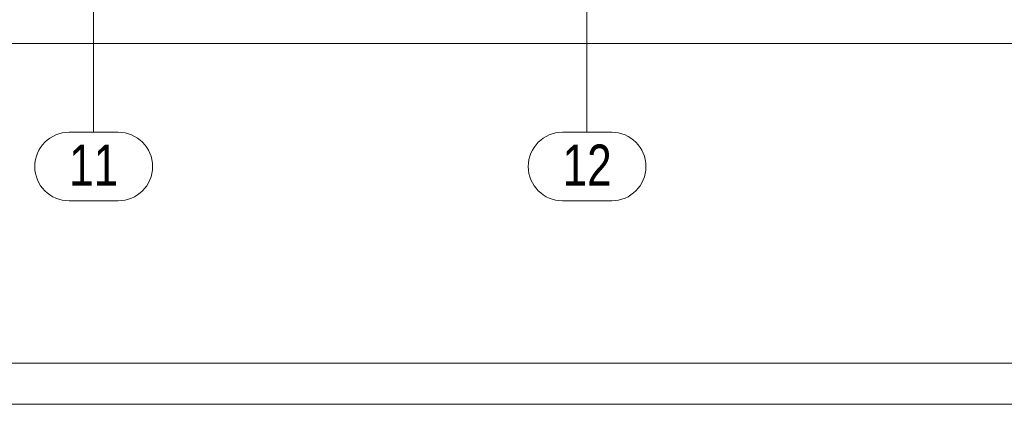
# Model space of a CAD drawing. Header units: metres. Extents: x 212 to 317, y 37 to 97.
# Tile 34 of 52: x 282 to 293, y 37 to 42. Entities that reach past the tile are written whole.
import ezdxf

# ---------------------------------------------------------------- set-up
doc = ezdxf.new("R2010")
doc.units = ezdxf.units.M
doc.linetypes.add('__RA_15', pattern=[1.7, 1, -0.3, 0.1, -0.3])
for name, color, linetype, lineweight in [('OSY', 204, '__RA_15', 13), ('SRAFY', 254, 'Continuous', 18), ('VYZTUZ', 11, 'Continuous', 50)]:
    doc.layers.add(name, color=color, linetype=linetype, lineweight=lineweight)
doc.styles.add('ARIAL', font='ARIAL.TTF')

msp = doc.modelspace()

# ---------------------------------------------------------------- linework, layer by layer
at = {"layer": 'OSY', "color": 204, "linetype": 'Continuous', "lineweight": 13}
for p, q in [((282.396, 40.423), (282.396, 66.921)), ((288.396, 40.423), (288.396, 66.921)), ((282.699, 40.417), (282.101, 40.417)), ((282.396, 40.423), (282.396, 40.423)), ((288.699, 40.417), (288.101, 40.417)), ((288.396, 40.423), (288.396, 40.423)), ((282.699, 39.583), (282.101, 39.583)), ((288.699, 39.583), (288.101, 39.583))]:
    msp.add_line(p, q, dxfattribs=at)
for centre, start, end in [((282.101, 40), 90, 270), ((282.699, 40), 270, 90), ((288.101, 40), 90, 270), ((288.699, 40), 270, 90)]:
    msp.add_arc(centre, 0.417, start, end, dxfattribs=at)
at = {"layer": 'SRAFY', "color": 136, "linetype": 'Continuous', "lineweight": 18}
for points in [[(211.869, 37.108), (316.869, 37.108), (316.869, 96.508), (211.869, 96.508), (211.869, 37.108)], [(212.369, 37.608), (316.369, 37.608), (316.369, 96.008), (212.369, 96.008), (212.369, 37.608)]]:
    msp.add_lwpolyline(points, dxfattribs=at)
at = {"layer": 'VYZTUZ', "color": 171, "linetype": 'Continuous', "lineweight": 18}
msp.add_line((221.994, 41.495), (294.798, 41.495), dxfattribs=at)

# ---------------------------------------------------------------- texts
at = {"layer": 'OSY', "color": 204, "linetype": '__RA_15', "lineweight": 13, "char_height": 0.5, "width": 0.19231, "attachment_point": 7, "style": 'ARIAL'}
for s, insert in [('\\W0.77;11', (282.101, 39.767)), ('\\W0.77;12', (288.101, 39.767))]:
    msp.add_mtext(s, dxfattribs=dict(at, insert=insert))

doc.saveas('drawing.dxf')
